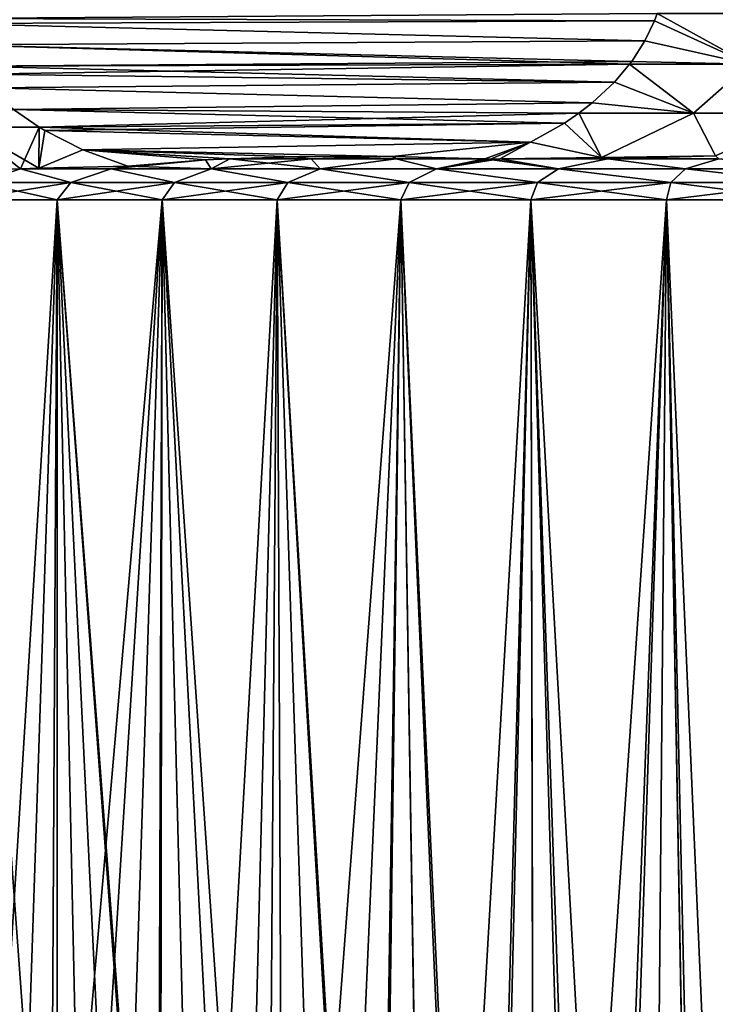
# Model space of a CAD drawing. Header units: metres. Extents: x -109 to 109, y -314 to 82.
# Tile 168 of 191: x 65.49 to 74.62, y 22.83 to 35.74. Entities that reach past the tile are written whole.
import ezdxf

# ---------------------------------------------------------------- set-up
doc = ezdxf.new("R2010")
doc.units = ezdxf.units.M
doc.layers.add('solid_504261_XXX', color=7, linetype='CONTINUOUS')

msp = doc.modelspace()

# ---------------------------------------------------------------- linework, layer by layer
at = {"layer": 'solid_504261_XXX'}
for points in [[(64.465828, 35.756512, 194.834412), (73.817856, 35.727654, 200.23381), (73.853584, 35.823097, 200.25444)], [(64.465828, 35.756512, 174.259583), (73.853584, 35.823097, 168.839554), (73.817856, 35.727657, 168.860184)], [(73.817856, 35.727654, 200.23381), (75.059608, 35.156803, 200.283295), (73.853584, 35.823097, 200.25444)], [(75.059608, 35.156803, 168.810715), (73.817856, 35.727657, 168.860184), (73.853584, 35.823097, 168.839554)], [(75.059608, 35.156803, 200.283295), (75.242935, 35.822479, 200.438934), (73.853584, 35.823097, 200.25444)], [(75.059608, 35.156803, 168.810715), (73.853584, 35.823097, 168.839554), (75.242935, 35.822479, 168.65506)], [(64.465828, 35.756512, 194.834412), (64.492325, 35.690491, 194.849716), (73.817856, 35.727654, 200.23381)], [(64.492325, 35.690495, 174.244278), (64.465828, 35.756512, 174.259583), (73.817856, 35.727657, 168.860184)], [(64.492325, 35.690495, 174.244278), (73.817856, 35.727657, 168.860184), (73.692085, 35.463737, 168.9328)], [(64.492325, 35.690491, 194.849716), (73.692085, 35.463734, 200.161194), (73.817856, 35.727654, 200.23381)], [(64.631645, 35.413269, 174.163849), (64.492325, 35.690495, 174.244278), (73.692085, 35.463737, 168.9328)], [(64.492325, 35.690491, 194.849716), (64.631645, 35.413265, 194.930145), (73.692085, 35.463734, 200.161194)], [(75.059608, 35.156803, 168.810715), (73.692085, 35.463737, 168.9328), (73.817856, 35.727657, 168.860184)], [(73.817856, 35.727654, 200.23381), (73.692085, 35.463734, 200.161194), (75.059608, 35.156803, 200.283295)], [(64.631645, 35.413269, 174.163849), (73.692085, 35.463737, 168.9328), (73.519859, 35.195595, 169.032242)], [(64.631645, 35.413265, 194.930145), (73.519859, 35.195591, 200.061768), (73.692085, 35.463734, 200.161194)], [(64.631645, 35.413269, 174.163849), (73.519859, 35.195595, 169.032242), (73.491295, 35.157265, 169.048721)], [(64.82357, 35.131676, 174.05304), (64.631645, 35.413269, 174.163849), (73.491295, 35.157265, 169.048721)], [(64.631645, 35.413265, 194.930145), (64.823578, 35.131672, 195.04097), (73.519859, 35.195591, 200.061768)], [(75.059608, 35.156803, 168.810715), (73.519859, 35.195595, 169.032242), (73.692085, 35.463737, 168.9328)], [(73.692085, 35.463734, 200.161194), (73.519859, 35.195591, 200.061768), (75.059608, 35.156803, 200.283295)], [(64.82357, 35.131676, 174.05304), (73.491295, 35.157265, 169.048721), (73.292786, 34.924076, 169.16333)], [(64.907997, 35.028652, 174.004303), (64.82357, 35.131676, 174.05304), (73.292786, 34.924076, 169.16333)], [(64.823578, 35.131672, 195.04097), (73.491295, 35.157265, 200.045273), (73.519859, 35.195591, 200.061768)], [(64.823578, 35.131672, 195.04097), (64.907997, 35.028652, 195.089706), (73.491295, 35.157265, 200.045273)], [(64.907997, 35.028652, 195.089706), (73.292786, 34.924072, 199.930664), (73.491295, 35.157265, 200.045273)], [(73.491295, 35.157265, 200.045273), (73.292786, 34.924072, 199.930664), (74.329948, 34.515953, 199.963272)], [(74.329948, 34.515953, 169.130722), (73.292786, 34.924076, 169.16333), (73.491295, 35.157265, 169.048721)], [(75.059608, 35.156803, 168.810715), (73.491295, 35.157265, 169.048721), (73.519859, 35.195595, 169.032242)], [(73.519859, 35.195591, 200.061768), (73.491295, 35.157265, 200.045273), (75.059608, 35.156803, 200.283295)], [(75.059608, 35.156803, 200.283295), (73.491295, 35.157265, 200.045273), (74.329948, 34.515953, 199.963272)], [(75.059608, 35.156803, 168.810715), (74.329948, 34.515953, 169.130722), (73.491295, 35.157265, 169.048721)], [(75.059608, 35.156803, 200.283295), (74.329948, 34.515953, 199.963272), (75.869232, 34.515953, 200.117065)], [(75.059608, 35.156803, 168.810715), (75.869232, 34.515953, 168.976929), (74.329948, 34.515953, 169.130722)], [(64.907997, 35.028652, 195.089706), (65.078308, 34.846737, 195.188034), (73.292786, 34.924072, 199.930664)], [(65.0783, 34.846741, 173.905975), (64.907997, 35.028652, 174.004303), (73.292786, 34.924076, 169.16333)], [(65.0783, 34.846741, 173.905975), (73.292786, 34.924076, 169.16333), (73.000854, 34.651985, 169.331879)], [(65.078308, 34.846737, 195.188034), (73.000847, 34.651981, 199.762115), (73.292786, 34.924072, 199.930664)], [(73.292786, 34.924072, 199.930664), (73.000847, 34.651981, 199.762115), (74.329948, 34.515953, 199.963272)], [(74.329948, 34.515953, 169.130722), (73.000854, 34.651985, 169.331879), (73.292786, 34.924076, 169.16333)], [(65.406975, 34.562859, 173.716217), (65.0783, 34.846741, 173.905975), (73.000854, 34.651985, 169.331879)], [(65.078308, 34.846737, 195.188034), (65.406975, 34.562855, 195.377792), (73.000847, 34.651981, 199.762115)], [(65.406975, 34.562859, 173.716217), (73.000854, 34.651985, 169.331879), (72.824463, 34.515686, 169.433716)], [(65.406975, 34.562855, 195.377792), (72.824463, 34.515686, 199.660278), (73.000847, 34.651981, 199.762115)], [(74.329948, 34.515953, 169.130722), (72.824463, 34.515686, 169.433716), (73.000854, 34.651985, 169.331879)], [(73.000847, 34.651981, 199.762115), (72.824463, 34.515686, 199.660278), (74.329948, 34.515953, 199.963272)], [(64.811516, 34.332512, 174.53009), (65.406975, 34.562859, 173.716217), (65.746773, 34.331989, 173.520035)], [(64.811516, 34.332512, 194.563904), (65.746773, 34.331989, 195.573975), (65.406975, 34.562855, 195.377792)], [(65.406975, 34.562859, 173.716217), (72.824463, 34.515686, 169.433716), (72.635262, 34.386108, 169.542953)], [(65.746773, 34.331989, 173.520035), (65.406975, 34.562859, 173.716217), (72.635262, 34.386108, 169.542953)], [(65.406975, 34.562855, 195.377792), (65.746773, 34.331989, 195.573975), (72.824463, 34.515686, 199.660278)], [(65.746773, 34.331989, 195.573975), (72.635254, 34.386105, 199.551041), (72.824463, 34.515686, 199.660278)], [(72.824463, 34.515686, 199.660278), (72.635254, 34.386105, 199.551041), (73.122963, 33.936092, 199.427902)], [(72.824463, 34.515686, 169.433716), (73.122963, 33.936092, 169.666107), (72.635262, 34.386108, 169.542953)], [(74.329948, 34.515953, 169.130722), (73.122963, 33.936092, 169.666107), (72.824463, 34.515686, 169.433716)], [(74.329948, 34.515953, 199.963272), (72.824463, 34.515686, 199.660278), (73.122963, 33.936092, 199.427902)], [(74.329948, 34.515953, 169.130722), (74.61618, 33.956051, 169.377945), (73.122963, 33.936092, 169.666107)], [(74.329948, 34.515953, 199.963272), (73.122963, 33.936092, 199.427902), (74.61618, 33.956051, 199.716049)], [(74.329948, 34.515953, 169.130722), (75.869232, 34.515953, 168.976929), (74.61618, 33.956051, 169.377945)], [(75.869232, 34.515953, 200.117065), (74.329948, 34.515953, 199.963272), (74.61618, 33.956051, 199.716049)], [(65.746773, 34.331989, 173.520035), (72.635262, 34.386108, 169.542953), (72.190399, 34.136234, 169.799805)], [(65.746773, 34.331989, 195.573975), (65.818855, 34.289013, 195.615585), (72.635254, 34.386105, 199.551041)], [(65.818855, 34.289013, 195.615585), (72.190399, 34.136234, 199.294205), (72.635254, 34.386105, 199.551041)], [(72.635262, 34.386108, 169.542953), (73.122963, 33.936092, 169.666107), (72.190399, 34.136234, 169.799805)], [(72.635254, 34.386105, 199.551041), (72.190399, 34.136234, 199.294205), (73.122963, 33.936092, 199.427902)], [(64.811516, 34.332512, 174.53009), (65.500122, 33.78788, 174.212982), (64.697868, 33.76825, 175.172821)], [(64.811516, 34.332512, 194.563904), (64.697884, 33.76825, 193.921204), (65.500122, 33.78788, 194.881027)], [(64.811516, 34.332512, 174.53009), (65.746773, 34.331989, 173.520035), (65.500122, 33.78788, 174.212982)], [(64.811516, 34.332512, 194.563904), (65.500122, 33.78788, 194.881027), (65.742126, 33.793663, 195.141434)], [(64.811516, 34.332512, 194.563904), (65.742126, 33.793663, 195.141434), (65.746773, 34.331989, 195.573975)], [(65.746773, 34.331989, 173.520035), (65.742104, 33.793659, 173.952591), (65.500122, 33.78788, 174.212982)], [(65.818855, 34.289013, 173.478409), (65.742104, 33.793659, 173.952591), (65.746773, 34.331989, 173.520035)], [(66.318802, 34.0373, 173.189774), (65.742104, 33.793659, 173.952591), (65.818855, 34.289013, 173.478409)], [(65.746773, 34.331989, 195.573975), (65.742126, 33.793663, 195.141434), (65.818855, 34.289013, 195.615585)], [(65.818855, 34.289013, 195.615585), (65.742126, 33.793663, 195.141434), (66.318802, 34.0373, 195.904236)], [(65.818855, 34.289013, 173.478409), (65.746773, 34.331989, 173.520035), (72.190399, 34.136234, 169.799805)], [(65.818855, 34.289013, 195.615585), (66.318802, 34.0373, 195.904236), (72.190399, 34.136234, 199.294205)], [(66.318802, 34.0373, 173.189774), (65.818855, 34.289013, 173.478409), (72.190399, 34.136234, 169.799805)], [(66.318802, 34.0373, 173.189774), (72.190399, 34.136234, 169.799805), (70.376595, 33.946976, 170.847)], [(66.318802, 34.0373, 195.904236), (70.375153, 33.946991, 198.24617), (72.190399, 34.136234, 199.294205)], [(72.190399, 34.136234, 199.294205), (70.375153, 33.946991, 198.24617), (71.593857, 33.916489, 198.949783)], [(72.190399, 34.136234, 169.799805), (71.593956, 33.916489, 170.144165), (70.376595, 33.946976, 170.847)], [(72.190399, 34.136234, 199.294205), (71.593857, 33.916489, 198.949783), (71.664764, 33.913521, 198.990723)], [(72.190399, 34.136234, 169.799805), (71.664764, 33.913521, 170.103271), (71.593956, 33.916489, 170.144165)], [(72.190399, 34.136234, 169.799805), (71.787628, 33.915543, 170.060181), (71.664764, 33.913521, 170.103271)], [(72.190399, 34.136234, 199.294205), (71.664764, 33.913521, 198.990723), (71.787628, 33.915543, 199.033813)], [(72.190399, 34.136234, 169.799805), (73.122963, 33.936092, 169.666107), (71.787628, 33.915543, 170.060181)], [(72.190399, 34.136234, 199.294205), (71.787628, 33.915543, 199.033813), (73.122963, 33.936092, 199.427902)], [(66.318802, 34.0373, 173.189774), (66.907097, 33.820568, 172.850113), (65.742104, 33.793659, 173.952591)], [(66.318802, 34.0373, 195.904236), (65.742126, 33.793663, 195.141434), (66.907097, 33.820568, 196.243881)], [(66.318802, 34.0373, 173.189774), (68.247292, 33.918591, 172.076355), (67.926445, 33.903305, 172.261597)], [(66.318802, 34.0373, 173.189774), (69.10157, 33.942719, 171.58313), (68.247292, 33.918591, 172.076355)], [(66.318802, 34.0373, 173.189774), (67.926445, 33.903305, 172.261597), (66.907097, 33.820568, 172.850113)], [(66.318802, 34.0373, 173.189774), (70.376595, 33.946976, 170.847), (69.10157, 33.942719, 171.58313)], [(66.318802, 34.0373, 195.904236), (66.907097, 33.820568, 196.243881), (67.92598, 33.903282, 196.832138)], [(66.318802, 34.0373, 195.904236), (67.92598, 33.903282, 196.832138), (68.247223, 33.918587, 197.017609)], [(66.318802, 34.0373, 195.904236), (68.247223, 33.918587, 197.017609), (69.100334, 33.942699, 197.510147)], [(66.318802, 34.0373, 195.904236), (69.100334, 33.942699, 197.510147), (70.375153, 33.946991, 198.24617)], [(74.61618, 33.956051, 169.377945), (73.204834, 33.915581, 169.56488), (73.122963, 33.936092, 169.666107)], [(74.61618, 33.956051, 199.716049), (73.122963, 33.936092, 199.427902), (73.204834, 33.915581, 199.529114)], [(74.61618, 33.956051, 169.377945), (74.66275, 33.915581, 169.207748), (73.204834, 33.915581, 169.56488)], [(74.61618, 33.956051, 199.716049), (73.204834, 33.915581, 199.529114), (74.66275, 33.915581, 199.886246)], [(66.68824, 33.788162, 172.961349), (66.907097, 33.820568, 172.850113), (67.926445, 33.903305, 172.261597)], [(68.003853, 33.788162, 171.845306), (66.68824, 33.788162, 172.961349), (67.926445, 33.903305, 172.261597)], [(67.92598, 33.903282, 196.832138), (66.907097, 33.820568, 196.243881), (68.003853, 33.788162, 197.248688)], [(68.247223, 33.918587, 197.017609), (67.92598, 33.903282, 196.832138), (68.003853, 33.788162, 197.248688)], [(68.003853, 33.788162, 171.845306), (67.926445, 33.903305, 172.261597), (68.247292, 33.918591, 172.076355)], [(68.003853, 33.788162, 171.845306), (68.247292, 33.918591, 172.076355), (69.313805, 33.915581, 171.327667)], [(68.247223, 33.918587, 197.017609), (68.003853, 33.788162, 197.248688), (69.43232, 33.788162, 198.21608)], [(69.432327, 33.788162, 170.87793), (68.003853, 33.788162, 171.845306), (69.313805, 33.915581, 171.327667)], [(69.100334, 33.942699, 197.510147), (68.247223, 33.918587, 197.017609), (69.313782, 33.915581, 197.766312)], [(69.313782, 33.915581, 197.766312), (68.247223, 33.918587, 197.017609), (69.43232, 33.788162, 198.21608)], [(69.10157, 33.942719, 171.58313), (69.313805, 33.915581, 171.327667), (68.247292, 33.918591, 172.076355)], [(70.375153, 33.946991, 198.24617), (69.100334, 33.942699, 197.510147), (69.313782, 33.915581, 197.766312)], [(69.10157, 33.942719, 171.58313), (70.376595, 33.946976, 170.847), (69.313805, 33.915581, 171.327667)], [(70.375153, 33.946991, 198.24617), (69.313782, 33.915581, 197.766312), (70.427979, 33.915581, 198.406281)], [(70.427979, 33.915581, 198.406281), (69.313782, 33.915581, 197.766312), (69.43232, 33.788162, 198.21608)], [(70.376595, 33.946976, 170.847), (70.428017, 33.915581, 170.687698), (69.313805, 33.915581, 171.327667)], [(69.432327, 33.788162, 170.87793), (69.313805, 33.915581, 171.327667), (70.428017, 33.915581, 170.687698)], [(70.427979, 33.915581, 198.406281), (69.43232, 33.788162, 198.21608), (70.956932, 33.788162, 199.023499)], [(70.956932, 33.788162, 170.070496), (69.432327, 33.788162, 170.87793), (70.428017, 33.915581, 170.687698)], [(70.375153, 33.946991, 198.24617), (70.427979, 33.915581, 198.406281), (71.593857, 33.916489, 198.949783)], [(70.376595, 33.946976, 170.847), (71.593956, 33.916489, 170.144165), (70.428017, 33.915581, 170.687698)], [(71.593857, 33.916489, 198.949783), (70.427979, 33.915581, 198.406281), (70.956932, 33.788162, 199.023499)], [(70.956932, 33.788162, 170.070496), (70.428017, 33.915581, 170.687698), (71.593956, 33.916489, 170.144165)], [(70.956932, 33.788162, 170.070496), (71.593956, 33.916489, 170.144165), (71.664764, 33.913521, 170.103271)], [(71.593857, 33.916489, 198.949783), (70.956932, 33.788162, 199.023499), (72.559837, 33.788162, 199.661514)], [(71.787628, 33.915543, 170.060181), (70.956932, 33.788162, 170.070496), (71.664764, 33.913521, 170.103271)], [(71.787628, 33.915543, 170.060181), (72.559837, 33.788162, 169.432495), (70.956932, 33.788162, 170.070496)], [(71.664764, 33.913521, 198.990723), (71.593857, 33.916489, 198.949783), (72.559837, 33.788162, 199.661514)], [(71.787628, 33.915543, 199.033813), (71.664764, 33.913521, 198.990723), (72.559837, 33.788162, 199.661514)], [(73.122963, 33.936092, 169.666107), (73.204834, 33.915581, 169.56488), (71.787628, 33.915543, 170.060181)], [(73.122963, 33.936092, 199.427902), (71.787628, 33.915543, 199.033813), (73.204834, 33.915581, 199.529114)], [(71.787628, 33.915543, 170.060181), (73.204834, 33.915581, 169.56488), (72.559837, 33.788162, 169.432495)], [(73.204834, 33.915581, 199.529114), (71.787628, 33.915543, 199.033813), (72.559837, 33.788162, 199.661514)], [(73.204834, 33.915581, 169.56488), (74.222282, 33.788162, 168.971359), (72.559837, 33.788162, 169.432495)], [(73.204834, 33.915581, 199.529114), (72.559837, 33.788162, 199.661514), (74.222282, 33.788162, 200.12265)], [(73.204834, 33.915581, 169.56488), (74.66275, 33.915581, 169.207748), (74.222282, 33.788162, 168.971359)], [(74.66275, 33.915581, 199.886246), (73.204834, 33.915581, 199.529114), (74.222282, 33.788162, 200.12265)], [(74.66275, 33.915581, 169.207748), (75.924812, 33.788162, 168.692505), (74.222282, 33.788162, 168.971359)], [(74.66275, 33.915581, 199.886246), (74.222282, 33.788162, 200.12265), (75.924812, 33.788162, 200.401505)], [(64.948997, 33.607456, 174.420288), (64.697868, 33.76825, 175.172821), (65.500122, 33.78788, 174.212982)], [(64.948997, 33.607456, 194.673721), (65.500122, 33.78788, 194.881027), (64.697884, 33.76825, 193.921204)], [(66.162674, 33.607456, 173.06218), (64.948997, 33.607456, 174.420288), (65.500122, 33.78788, 174.212982)], [(64.948997, 33.607456, 194.673721), (66.162674, 33.607456, 196.03183), (65.500122, 33.78788, 194.881027)], [(65.742126, 33.793663, 195.141434), (65.500122, 33.78788, 194.881027), (66.68824, 33.788162, 196.13266)], [(66.68824, 33.788162, 172.961349), (65.500122, 33.78788, 174.212982), (65.742104, 33.793659, 173.952591)], [(66.162674, 33.607456, 173.06218), (65.500122, 33.78788, 174.212982), (66.68824, 33.788162, 172.961349)], [(66.162674, 33.607456, 196.03183), (66.68824, 33.788162, 196.13266), (65.500122, 33.78788, 194.881027)], [(66.68824, 33.788162, 172.961349), (65.742104, 33.793659, 173.952591), (66.907097, 33.820568, 172.850113)], [(66.907097, 33.820568, 196.243881), (65.742126, 33.793663, 195.141434), (66.68824, 33.788162, 196.13266)], [(67.520782, 33.607456, 171.848495), (66.162674, 33.607456, 173.06218), (66.68824, 33.788162, 172.961349)], [(66.162674, 33.607456, 196.03183), (67.520782, 33.607456, 197.245499), (66.68824, 33.788162, 196.13266)], [(66.907097, 33.820568, 196.243881), (66.68824, 33.788162, 196.13266), (68.003853, 33.788162, 197.248688)], [(67.520782, 33.607456, 171.848495), (66.68824, 33.788162, 172.961349), (68.003853, 33.788162, 171.845306)], [(67.520782, 33.607456, 197.245499), (68.003853, 33.788162, 197.248688), (66.68824, 33.788162, 196.13266)], [(69.006241, 33.607456, 170.79451), (67.520782, 33.607456, 171.848495), (68.003853, 33.788162, 171.845306)], [(67.520782, 33.607456, 197.245499), (69.006241, 33.607456, 198.299484), (68.003853, 33.788162, 197.248688)], [(69.006241, 33.607456, 170.79451), (68.003853, 33.788162, 171.845306), (69.432327, 33.788162, 170.87793)], [(69.006241, 33.607456, 198.299484), (69.43232, 33.788162, 198.21608), (68.003853, 33.788162, 197.248688)], [(70.600365, 33.607456, 169.913467), (69.006241, 33.607456, 170.79451), (69.432327, 33.788162, 170.87793)], [(69.006241, 33.607456, 198.299484), (70.600365, 33.607456, 199.180527), (69.43232, 33.788162, 198.21608)], [(70.600365, 33.607456, 199.180527), (70.956932, 33.788162, 199.023499), (69.43232, 33.788162, 198.21608)], [(70.600365, 33.607456, 169.913467), (69.432327, 33.788162, 170.87793), (70.956932, 33.788162, 170.070496)], [(72.283112, 33.607456, 169.216446), (70.600365, 33.607456, 169.913467), (70.956932, 33.788162, 170.070496)], [(70.600365, 33.607456, 199.180527), (72.283112, 33.607456, 199.877548), (70.956932, 33.788162, 199.023499)], [(72.283112, 33.607456, 169.216446), (70.956932, 33.788162, 170.070496), (72.559837, 33.788162, 169.432495)], [(72.283112, 33.607456, 199.877548), (72.559837, 33.788162, 199.661514), (70.956932, 33.788162, 199.023499)], [(74.033318, 33.607456, 168.712219), (72.283112, 33.607456, 169.216446), (72.559837, 33.788162, 169.432495)], [(72.283112, 33.607456, 199.877548), (74.033318, 33.607456, 200.381775), (72.559837, 33.788162, 199.661514)], [(74.033318, 33.607456, 168.712219), (72.559837, 33.788162, 169.432495), (74.222282, 33.788162, 168.971359)], [(74.033318, 33.607456, 200.381775), (74.222282, 33.788162, 200.12265), (72.559837, 33.788162, 199.661514)], [(75.828972, 33.607456, 168.407135), (74.033318, 33.607456, 168.712219), (74.222282, 33.788162, 168.971359)], [(74.033318, 33.607456, 200.381775), (75.828972, 33.607456, 200.686874), (74.222282, 33.788162, 200.12265)], [(75.828972, 33.607456, 168.407135), (74.222282, 33.788162, 168.971359), (75.924812, 33.788162, 168.692505)], [(75.828972, 33.607456, 200.686874), (75.924812, 33.788162, 200.401505), (74.222282, 33.788162, 200.12265)], [(64.747124, 33.379601, 194.834381), (65.98024, 33.379601, 196.214264), (64.948997, 33.607456, 194.673721)], [(64.747124, 33.379601, 174.259613), (64.948997, 33.607456, 174.420288), (66.162674, 33.607456, 173.06218)], [(65.98024, 33.379601, 172.879745), (64.747124, 33.379601, 174.259613), (66.162674, 33.607456, 173.06218)], [(65.98024, 33.379601, 196.214264), (66.162674, 33.607456, 196.03183), (64.948997, 33.607456, 194.673721)], [(65.98024, 33.379601, 196.214264), (67.360115, 33.379601, 197.447372), (66.162674, 33.607456, 196.03183)], [(65.98024, 33.379601, 172.879745), (66.162674, 33.607456, 173.06218), (67.520782, 33.607456, 171.848495)], [(67.360115, 33.379601, 171.646622), (65.98024, 33.379601, 172.879745), (67.520782, 33.607456, 171.848495)], [(67.360115, 33.379601, 197.447372), (67.520782, 33.607456, 197.245499), (66.162674, 33.607456, 196.03183)], [(67.360115, 33.379601, 197.447372), (68.868568, 33.379601, 198.5177), (67.520782, 33.607456, 197.245499)], [(67.360115, 33.379601, 171.646622), (67.520782, 33.607456, 171.848495), (69.006241, 33.607456, 170.79451)], [(68.868568, 33.379601, 170.576309), (67.360115, 33.379601, 171.646622), (69.006241, 33.607456, 170.79451)], [(68.868568, 33.379601, 198.5177), (69.006241, 33.607456, 198.299484), (67.520782, 33.607456, 197.245499)], [(68.868568, 33.379601, 198.5177), (70.488701, 33.379601, 199.413116), (69.006241, 33.607456, 198.299484)], [(68.868568, 33.379601, 170.576309), (69.006241, 33.607456, 170.79451), (70.600365, 33.607456, 169.913467)], [(70.488701, 33.379601, 169.680878), (68.868568, 33.379601, 170.576309), (70.600365, 33.607456, 169.913467)], [(70.488701, 33.379601, 199.413116), (70.600365, 33.607456, 199.180527), (69.006241, 33.607456, 198.299484)], [(70.488701, 33.379601, 199.413116), (72.197662, 33.379601, 200.120987), (70.600365, 33.607456, 199.180527)], [(70.488701, 33.379601, 169.680878), (70.600365, 33.607456, 169.913467), (72.283112, 33.607456, 169.216446)], [(72.197662, 33.379601, 168.973007), (70.488701, 33.379601, 169.680878), (72.283112, 33.607456, 169.216446)], [(72.197662, 33.379601, 200.120987), (72.283112, 33.607456, 199.877548), (70.600365, 33.607456, 199.180527)], [(72.197662, 33.379601, 200.120987), (73.975861, 33.379601, 200.633301), (72.283112, 33.607456, 199.877548)], [(72.197662, 33.379601, 168.973007), (72.283112, 33.607456, 169.216446), (74.033318, 33.607456, 168.712219)], [(73.975861, 33.379601, 168.460693), (72.197662, 33.379601, 168.973007), (74.033318, 33.607456, 168.712219)], [(73.975861, 33.379601, 200.633301), (74.033318, 33.607456, 200.381775), (72.283112, 33.607456, 199.877548)], [(73.975861, 33.379601, 200.633301), (75.800102, 33.379601, 200.943253), (74.033318, 33.607456, 200.381775)], [(73.975861, 33.379601, 168.460693), (74.033318, 33.607456, 168.712219), (75.828972, 33.607456, 168.407135)], [(75.800102, 33.379601, 168.150742), (73.975861, 33.379601, 168.460693), (75.828972, 33.607456, 168.407135)], [(75.800102, 33.379601, 200.943253), (75.828972, 33.607456, 200.686874), (74.033318, 33.607456, 200.381775)], [(65.894737, 17.713078, 196.128128), (65.98024, 33.379601, 196.214264), (64.747124, 33.379601, 194.834381)], [(65.479897, 18.338215, 195.691483), (65.894737, 17.713078, 196.128128), (64.747124, 33.379601, 194.834381)], [(65.089325, 18.926533, 173.844559), (64.747124, 33.379601, 174.259613), (65.98024, 33.379601, 172.879745)], [(65.478241, 18.340683, 173.404327), (65.089325, 18.926533, 173.844559), (65.98024, 33.379601, 172.879745)], [(65.892876, 17.715855, 172.967758), (65.478241, 18.340683, 173.404327), (65.98024, 33.379601, 172.879745)], [(65.982468, 17.580656, 172.877502), (65.892876, 17.715855, 172.967758), (65.98024, 33.379601, 172.879745)], [(65.894737, 17.713078, 196.128128), (65.982567, 17.580538, 196.216583), (65.98024, 33.379601, 196.214264)], [(67.331772, 15.546877, 197.424728), (67.360115, 33.379601, 197.447372), (65.98024, 33.379601, 196.214264)], [(67.300636, 15.59382, 197.399719), (67.331772, 15.546877, 197.424728), (65.98024, 33.379601, 196.214264)], [(66.804611, 16.341633, 196.984116), (67.300636, 15.59382, 197.399719), (65.98024, 33.379601, 196.214264)], [(66.336159, 17.0474, 196.559647), (66.804611, 16.341633, 196.984116), (65.98024, 33.379601, 196.214264)], [(65.982567, 17.580538, 196.216583), (66.336159, 17.0474, 196.559647), (65.98024, 33.379601, 196.214264)], [(65.982468, 17.580656, 172.877502), (65.98024, 33.379601, 172.879745), (67.360115, 33.379601, 171.646622)], [(66.334068, 17.050604, 172.536331), (65.982468, 17.580656, 172.877502), (67.360115, 33.379601, 171.646622)], [(66.802277, 16.345335, 172.111923), (66.334068, 17.050604, 172.536331), (67.360115, 33.379601, 171.646622)], [(67.29805, 15.597902, 171.696365), (66.802277, 16.345335, 172.111923), (67.360115, 33.379601, 171.646622)], [(67.331841, 15.546943, 171.66922), (67.29805, 15.597902, 171.696365), (67.360115, 33.379601, 171.646622)], [(67.331772, 15.546877, 197.424728), (67.824715, 14.804, 197.804565), (67.360115, 33.379601, 197.447372)], [(67.821877, 14.808282, 171.29155), (67.331841, 15.546943, 171.66922), (67.360115, 33.379601, 171.646622)], [(68.722275, 13.451503, 198.424698), (68.868568, 33.379601, 198.5177), (67.360115, 33.379601, 197.447372)], [(68.376747, 13.972286, 198.196289), (68.722275, 13.451503, 198.424698), (67.360115, 33.379601, 197.447372)], [(67.824715, 14.804, 197.804565), (68.376747, 13.972286, 198.196289), (67.360115, 33.379601, 197.447372)], [(67.821877, 14.808282, 171.29155), (67.360115, 33.379601, 171.646622), (68.868568, 33.379601, 170.576309)], [(68.37365, 13.976811, 170.899811), (67.821877, 14.808282, 171.29155), (68.868568, 33.379601, 170.576309)], [(68.72226, 13.451393, 170.669312), (68.37365, 13.976811, 170.899811), (68.868568, 33.379601, 170.576309)], [(68.953369, 13.103014, 170.523376), (68.72226, 13.451393, 170.669312), (68.868568, 33.379601, 170.576309)], [(68.722275, 13.451503, 198.424698), (68.956772, 13.09797, 198.572739), (68.868568, 33.379601, 198.5177)], [(70.199158, 11.22571, 199.270187), (70.488701, 33.379601, 199.413116), (68.868568, 33.379601, 198.5177)], [(70.154999, 11.292243, 199.247757), (70.199158, 11.22571, 199.270187), (68.868568, 33.379601, 198.5177)], [(69.564728, 12.18151, 198.931671), (70.154999, 11.292243, 199.247757), (68.868568, 33.379601, 198.5177)], [(68.956772, 13.09797, 198.572739), (69.564728, 12.18151, 198.931671), (68.868568, 33.379601, 198.5177)], [(68.953369, 13.103014, 170.523376), (68.868568, 33.379601, 170.576309), (70.488701, 33.379601, 169.680878)], [(69.560997, 12.187236, 170.164429), (68.953369, 13.103014, 170.523376), (70.488701, 33.379601, 169.680878)], [(70.15522, 11.292111, 169.84613), (69.560997, 12.187236, 170.164429), (70.488701, 33.379601, 169.680878)], [(70.195145, 11.231956, 169.825851), (70.15522, 11.292111, 169.84613), (70.488701, 33.379601, 169.680878)], [(70.85585, 10.235688, 169.509598), (70.195145, 11.231956, 169.825851), (70.488701, 33.379601, 169.680878)], [(70.199158, 11.22571, 199.270187), (70.860168, 10.229068, 199.586349), (70.488701, 33.379601, 199.413116)], [(71.617561, 9.087573, 199.905701), (72.197662, 33.379601, 200.120987), (70.488701, 33.379601, 199.413116)], [(71.545815, 9.195617, 199.87735), (71.617561, 9.087573, 199.905701), (70.488701, 33.379601, 199.413116)], [(70.860168, 10.229068, 199.586349), (71.545815, 9.195617, 199.87735), (70.488701, 33.379601, 199.413116)], [(70.85585, 10.235688, 169.509598), (70.488701, 33.379601, 169.680878), (72.197662, 33.379601, 168.973007)], [(71.541321, 9.20239, 169.218445), (70.85585, 10.235688, 169.509598), (72.197662, 33.379601, 168.973007)], [(71.617493, 9.087671, 169.188324), (71.541321, 9.20239, 169.218445), (72.197662, 33.379601, 168.973007)], [(72.249573, 8.135539, 168.954941), (71.617493, 9.087671, 169.188324), (72.197662, 33.379601, 168.973007)], [(71.617561, 9.087573, 199.905701), (72.253952, 8.128991, 200.140579), (72.197662, 33.379601, 200.120987)], [(73.731583, 5.902096, 200.575592), (73.975861, 33.379601, 200.633301), (72.197662, 33.379601, 200.120987)], [(73.106415, 6.843372, 200.409805), (73.731583, 5.902096, 200.575592), (72.197662, 33.379601, 200.120987)], [(72.984184, 7.027639, 200.374298), (73.106415, 6.843372, 200.409805), (72.197662, 33.379601, 200.120987)], [(72.253952, 8.128991, 200.140579), (72.984184, 7.027639, 200.374298), (72.197662, 33.379601, 200.120987)], [(72.249573, 8.135539, 168.954941), (72.197662, 33.379601, 168.973007), (73.975861, 33.379601, 168.460693)], [(72.980194, 7.033633, 168.720871), (72.249573, 8.135539, 168.954941), (73.975861, 33.379601, 168.460693)], [(73.106422, 6.84335, 168.684189), (72.980194, 7.033633, 168.720871), (73.975861, 33.379601, 168.460693)], [(73.728172, 5.907246, 168.519241), (73.106422, 6.84335, 168.684189), (73.975861, 33.379601, 168.460693)], [(74.49202, 4.755845, 168.351532), (73.728172, 5.907246, 168.519241), (73.975861, 33.379601, 168.460693)], [(73.731583, 5.902096, 200.575592), (74.49456, 4.751983, 200.74295), (73.975861, 33.379601, 200.633301)], [(75.270775, 3.58136, 200.874924), (75.800102, 33.379601, 200.943253), (73.975861, 33.379601, 200.633301)], [(74.614983, 4.57029, 200.76593), (75.270775, 3.58136, 200.874924), (73.975861, 33.379601, 200.633301)], [(74.49456, 4.751983, 200.74295), (74.614983, 4.57029, 200.76593), (73.975861, 33.379601, 200.633301)], [(74.49202, 4.755845, 168.351532), (73.975861, 33.379601, 168.460693), (75.800102, 33.379601, 168.150742)], [(74.615089, 4.57017, 168.328049), (74.49202, 4.755845, 168.351532), (75.800102, 33.379601, 168.150742)], [(75.269203, 3.583802, 168.219299), (74.615089, 4.57017, 168.328049), (75.800102, 33.379601, 168.150742)]]:
    msp.add_3dface(points, dxfattribs=at)

doc.saveas('drawing.dxf')
